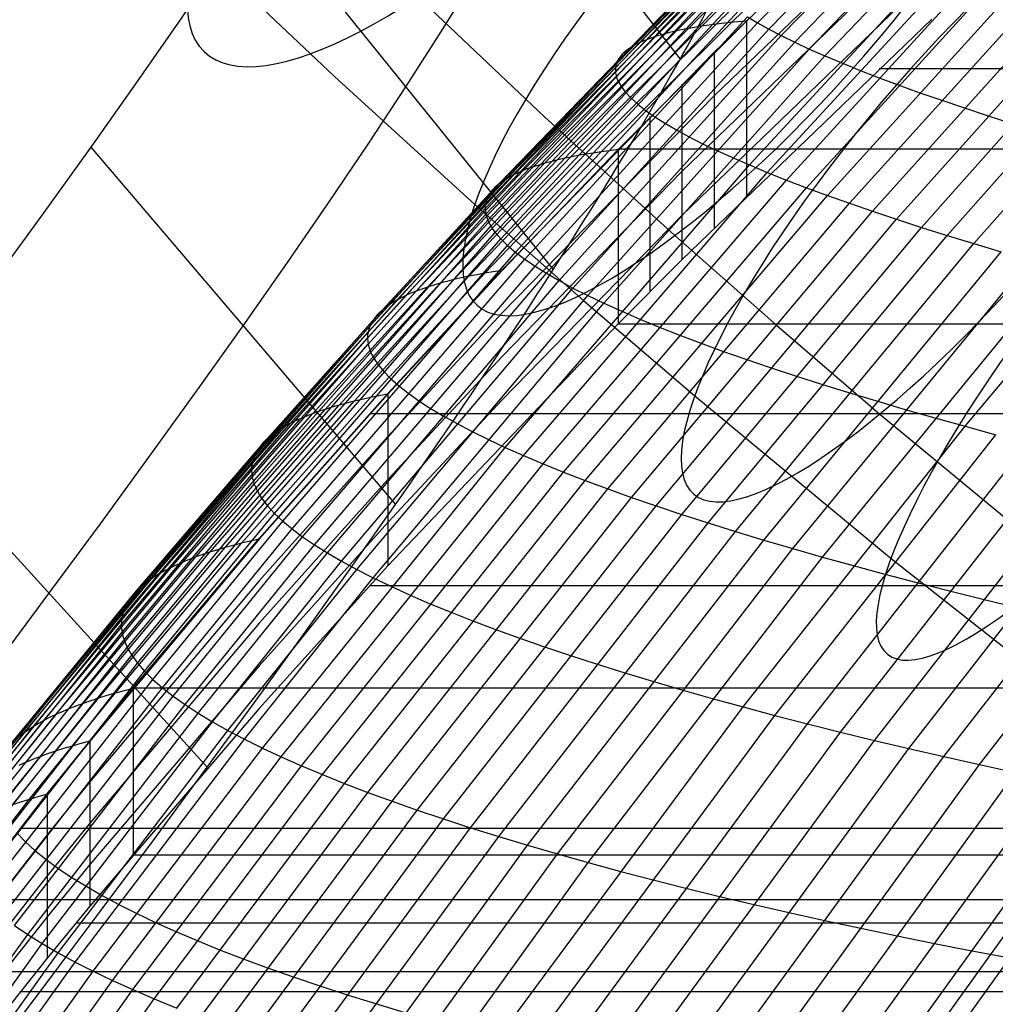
# Model space of a CAD drawing. Extents: x -260 to 296, y -277 to 294.
# Tile 85 of 241: x -170 to -152, y 123 to 142. Entities that reach past the tile are written whole.
import ezdxf

# ---------------------------------------------------------------- set-up
doc = ezdxf.new("R2010")
doc.units = 0
doc.layers.add('PREDEFINITO', color=7, linetype='CONTINUOUS')

msp = doc.modelspace()

# ---------------------------------------------------------------- linework, layer by layer
at = {"layer": 'PREDEFINITO'}
for p, q in [((-163.338, 148.316, 451.643), (-157.894, 141.279, 453.368)), ((-156.423, 141.968, 424.753), (-151.015, 147.505, 426.091)), ((-156.21, 141.848, 425.363), (-150.809, 147.407, 426.687)), ((-155.976, 141.726, 425.975), (-150.582, 147.306, 427.285)), ((-155.721, 141.6, 426.587), (-150.335, 147.201, 427.884)), ((-155.444, 141.472, 427.201), (-150.067, 147.092, 428.483)), ((-155.147, 141.341, 427.814), (-149.78, 146.98, 429.083)), ((-157.248, 141.412, 411.684), (-153.118, 145.38, 412.97)), ((-153.118, 145.365, 412.842), (-156.637, 142.002, 411.733)), ((-156.58, 139.274, 428.014), (-151.276, 145.003, 429.26)), ((-156.24, 139.133, 428.629), (-150.946, 144.879, 429.861)), ((-155.879, 138.989, 429.241), (-150.596, 144.751, 430.461)), ((-153.118, 144.555, 415.078), (-157.248, 140.587, 413.793)), ((-155.499, 138.844, 429.851), (-150.228, 144.622, 431.058)), ((-155.1, 138.697, 430.457), (-149.841, 144.489, 431.652)), ((-154.682, 138.548, 431.058), (-149.435, 144.354, 432.241)), ((-165.891, 144.218, 443.544), (-160.298, 137.294, 445.241)), ((-154.245, 138.398, 431.655), (-149.012, 144.216, 432.826)), ((-153.791, 138.246, 432.246), (-148.572, 144.076, 433.406)), ((-153.319, 138.092, 432.83), (-148.114, 143.934, 433.979)), ((-153.118, 143.723, 417.185), (-157.858, 139.151, 415.712)), ((-152.83, 137.938, 433.408), (-147.64, 143.789, 434.546)), ((-160.464, 139.306, 413.083), (-156.247, 143.544, 414.354)), ((-160.228, 139.367, 412.629), (-156.017, 143.584, 413.911)), ((-159.97, 139.424, 412.19), (-155.765, 143.62, 413.482)), ((-159.691, 139.476, 411.765), (-155.493, 143.651, 413.068)), ((-159.391, 139.523, 411.356), (-155.2, 143.676, 412.669)), ((-152.325, 137.783, 433.978), (-147.15, 143.643, 435.105)), ((-167.04, 143.408, 405.135), (-164.442, 140.95, 403.928)), ((-161.186, 139.014, 415.032), (-156.953, 143.336, 416.258)), ((-161.039, 139.093, 414.525), (-156.809, 143.395, 415.763)), ((-160.87, 139.169, 414.032), (-156.644, 143.449, 415.281)), ((-160.678, 139.24, 413.551), (-156.456, 143.499, 414.811)), ((-161.491, 138.749, 416.618), (-157.25, 143.133, 417.81)), ((-161.311, 138.93, 415.549), (-157.074, 143.273, 416.764)), ((-166.627, 143.116, 441.591), (-167.401, 141.981, 439.671)), ((-161.579, 138.552, 417.727), (-157.336, 142.977, 418.896)), ((-161.546, 138.652, 417.168), (-157.305, 143.057, 418.348)), ((-162.418, 141.81, 446.379), (-161.78, 142.835, 448.395)), ((-161.589, 138.447, 418.295), (-157.346, 142.892, 419.452)), ((-161.575, 138.339, 418.871), (-157.333, 142.804, 420.016)), ((-153.118, 142.885, 419.292), (-157.858, 138.317, 417.819)), ((-161.539, 138.228, 419.455), (-157.297, 142.712, 420.588)), ((-161.479, 138.113, 420.046), (-157.239, 142.616, 421.168)), ((-162.865, 142.461, 415.607), (-160.461, 140.187, 414.49)), ((-161.397, 137.995, 420.643), (-157.158, 142.517, 421.753)), ((-161.291, 137.873, 421.246), (-157.055, 142.414, 422.344)), ((-161.163, 137.748, 421.854), (-156.93, 142.307, 422.94)), ((-161.012, 137.621, 422.466), (-156.783, 142.197, 423.541)), ((-160.839, 137.49, 423.082), (-156.614, 142.084, 424.145)), ((-153.118, 142.04, 421.397), (-157.858, 137.478, 419.926)), ((-156.637, 142.016, 411.875), (-156.637, 138.683, 420.306)), ((-156.614, 142.084, 424.145), (-156.423, 141.968, 424.753)), ((-167.401, 141.981, 439.671), (-168.215, 140.813, 437.786)), ((-160.643, 137.357, 423.701), (-156.423, 141.968, 424.753)), ((-160.425, 137.221, 424.322), (-156.21, 141.848, 425.363)), ((-156.637, 142.002, 411.733), (-159.069, 139.565, 410.962)), ((-157.898, 141.829, 413.598), (-158.012, 141.804, 413.824)), ((-157.779, 141.853, 413.376), (-157.898, 141.829, 413.598)), ((-157.655, 141.876, 413.158), (-157.779, 141.853, 413.376)), ((-157.525, 141.898, 412.943), (-157.655, 141.876, 413.158)), ((-157.39, 141.918, 412.732), (-157.525, 141.898, 412.943)), ((-157.25, 141.937, 412.524), (-157.39, 141.918, 412.732)), ((-157.104, 141.955, 412.321), (-157.25, 141.937, 412.524)), ((-156.953, 141.972, 412.121), (-157.104, 141.955, 412.321)), ((-156.798, 141.987, 411.925), (-156.953, 141.972, 412.121)), ((-156.637, 142.002, 411.733), (-156.798, 141.987, 411.925)), ((-156.423, 141.968, 424.753), (-156.21, 141.848, 425.363)), ((-156.21, 141.848, 425.363), (-155.976, 141.726, 425.975)), ((-163.094, 140.756, 444.393), (-162.418, 141.81, 446.379)), ((-160.186, 137.083, 424.945), (-155.976, 141.726, 425.975)), ((-158.498, 141.661, 415.002), (-158.579, 141.629, 415.247)), ((-158.412, 141.692, 414.759), (-158.498, 141.661, 415.002)), ((-158.32, 141.722, 414.521), (-158.412, 141.692, 414.759)), ((-158.223, 141.75, 414.285), (-158.32, 141.722, 414.521)), ((-158.12, 141.778, 414.053), (-158.223, 141.75, 414.285)), ((-158.012, 141.804, 413.824), (-158.12, 141.778, 414.053)), ((-155.976, 141.726, 425.975), (-155.721, 141.6, 426.587)), ((-159.924, 136.942, 425.569), (-155.721, 141.6, 426.587)), ((-159.641, 136.799, 426.193), (-155.444, 141.472, 427.201)), ((-158.847, 141.489, 416.257), (-158.9, 141.451, 416.517)), ((-158.788, 141.526, 416), (-158.847, 141.489, 416.257)), ((-158.724, 141.561, 415.746), (-158.788, 141.526, 416)), ((-158.655, 141.595, 415.495), (-158.724, 141.561, 415.746)), ((-158.579, 141.629, 415.247), (-158.655, 141.595, 415.495)), ((-155.721, 141.6, 426.587), (-155.444, 141.472, 427.201)), ((-155.444, 141.472, 427.201), (-155.147, 141.341, 427.814)), ((-161.269, 137.288, 410.421), (-157.248, 141.412, 411.684)), ((-159.337, 136.654, 426.817), (-155.147, 141.341, 427.814)), ((-159.055, 141.29, 417.583), (-159.079, 141.248, 417.856)), ((-159.025, 141.332, 417.313), (-159.055, 141.29, 417.583)), ((-158.989, 141.373, 417.045), (-159.025, 141.332, 417.313)), ((-158.947, 141.413, 416.78), (-158.989, 141.373, 417.045)), ((-158.9, 141.451, 416.517), (-158.947, 141.413, 416.78)), ((-157.248, 141.412, 411.684), (-157.248, 138.082, 420.116)), ((-155.147, 141.341, 427.814), (-154.83, 141.208, 428.426)), ((-159.119, 141.113, 418.688), (-159.121, 141.066, 418.969)), ((-159.112, 141.159, 418.408), (-159.119, 141.113, 418.688)), ((-159.098, 141.204, 418.131), (-159.112, 141.159, 418.408)), ((-159.079, 141.248, 417.856), (-159.098, 141.204, 418.131)), ((-154.83, 141.208, 428.426), (-154.493, 141.072, 429.036)), ((-154.12, 141.1, 421.087), (190.019, 141.1, 421.087)), ((-164.442, 140.95, 403.928), (-161.785, 138.526, 402.799)), ((-159.121, 141.066, 418.969), (-159.117, 141.018, 419.253)), ((-159.117, 141.018, 419.253), (-159.108, 140.97, 419.539)), ((-159.108, 140.97, 419.539), (-159.093, 140.92, 419.826)), ((-159.093, 140.92, 419.826), (-159.072, 140.87, 420.116)), ((-154.493, 141.072, 429.036), (-154.136, 140.934, 429.645)), ((-154.136, 140.934, 429.645), (-153.76, 140.794, 430.25)), ((-168.215, 140.813, 437.786), (-169.066, 139.612, 435.94)), ((-163.808, 139.671, 442.436), (-163.094, 140.756, 444.393)), ((-159.072, 140.87, 420.116), (-159.045, 140.818, 420.407)), ((-159.045, 140.818, 420.407), (-159.013, 140.766, 420.7)), ((-159.013, 140.766, 420.7), (-158.975, 140.712, 420.994)), ((-158.975, 140.712, 420.994), (-158.932, 140.658, 421.29)), ((-157.858, 140.804, 411.494), (-157.858, 137.478, 419.926)), ((-153.76, 140.794, 430.25), (-153.365, 140.651, 430.852)), ((-157.248, 140.587, 413.793), (-161.269, 136.469, 412.531)), ((-158.932, 140.658, 421.29), (-158.828, 140.547, 421.886)), ((-158.828, 140.547, 421.886), (-158.701, 140.433, 422.487)), ((-153.365, 140.651, 430.852), (-152.951, 140.507, 431.449)), ((-158.701, 140.433, 422.487), (-158.553, 140.316, 423.092)), ((-152.951, 140.507, 431.449), (-152.519, 140.361, 432.042)), ((-152.519, 140.361, 432.042), (-152.069, 140.213, 432.629)), ((-160.461, 140.187, 414.49), (-157.994, 137.936, 413.443)), ((-158.553, 140.316, 423.092), (-158.382, 140.195, 423.702)), ((-158.465, 140.193, 411.304), (-158.465, 136.871, 419.737)), ((-158.382, 140.195, 423.702), (-158.189, 140.072, 424.314)), ((-152.069, 140.213, 432.629), (-151.602, 140.063, 433.21)), ((-158.189, 140.072, 424.314), (-157.974, 139.945, 424.928)), ((-157.974, 139.945, 424.928), (-157.737, 139.816, 425.545)), ((-157.737, 139.816, 425.545), (-157.479, 139.684, 426.162)), ((-169.066, 139.612, 435.94), (-169.956, 138.376, 434.135)), ((-169.066, 139.612, 435.94), (-163.287, 132.837, 437.601)), ((-164.561, 138.554, 440.511), (-163.808, 139.671, 442.436)), ((-157.479, 139.684, 426.162), (-157.2, 139.55, 426.78)), ((-162.18, 137.101, 411.504), (-159.97, 139.424, 412.19)), ((-161.898, 137.164, 411.074), (-159.691, 139.476, 411.765)), ((-161.594, 137.222, 410.659), (-159.391, 139.523, 411.356)), ((-159.069, 139.565, 410.962), (-161.269, 137.275, 410.26)), ((-159.97, 139.424, 412.19), (-160.102, 139.396, 412.408)), ((-159.833, 139.451, 411.975), (-159.97, 139.424, 412.19)), ((-159.691, 139.476, 411.765), (-159.833, 139.451, 411.975)), ((-159.543, 139.5, 411.558), (-159.691, 139.476, 411.765)), ((-159.391, 139.523, 411.356), (-159.543, 139.5, 411.558)), ((-159.233, 139.545, 411.157), (-159.391, 139.523, 411.356)), ((-159.069, 139.565, 410.962), (-159.233, 139.545, 411.157)), ((-159.069, 139.578, 411.114), (194.957, 139.578, 411.114)), ((-159.069, 139.578, 411.114), (-159.069, 136.261, 419.548)), ((-157.2, 139.55, 426.78), (-156.901, 139.413, 427.398)), ((-156.901, 139.413, 427.398), (-156.58, 139.274, 428.014)), ((-162.897, 136.883, 412.882), (-160.678, 139.24, 413.551)), ((-162.68, 136.96, 412.408), (-160.464, 139.306, 413.083)), ((-162.441, 137.033, 411.949), (-160.228, 139.367, 412.629)), ((-161.211, 133.922, 426.917), (-156.58, 139.274, 428.014)), ((-160.678, 139.24, 413.551), (-160.777, 139.205, 413.789)), ((-160.574, 139.273, 413.315), (-160.678, 139.24, 413.551)), ((-160.464, 139.306, 413.083), (-160.574, 139.273, 413.315)), ((-160.349, 139.337, 412.854), (-160.464, 139.306, 413.083)), ((-160.228, 139.367, 412.629), (-160.349, 139.337, 412.854)), ((-160.102, 139.396, 412.408), (-160.228, 139.367, 412.629)), ((-156.58, 139.274, 428.014), (-156.24, 139.133, 428.629)), ((-163.263, 136.714, 413.869), (-161.039, 139.093, 414.525)), ((-163.091, 136.801, 413.369), (-160.87, 139.169, 414.032)), ((-157.858, 139.151, 415.712), (-161.269, 135.647, 414.641)), ((-161.116, 139.054, 414.777), (-161.186, 139.014, 415.032)), ((-161.039, 139.093, 414.525), (-161.116, 139.054, 414.777)), ((-160.957, 139.132, 414.277), (-161.039, 139.093, 414.525)), ((-160.87, 139.169, 414.032), (-160.957, 139.132, 414.277)), ((-160.777, 139.205, 413.789), (-160.87, 139.169, 414.032)), ((-160.861, 133.767, 427.544), (-156.24, 139.133, 428.629)), ((-156.24, 139.133, 428.629), (-155.879, 138.989, 429.241)), ((-152.492, 134.321, 435.669), (-148.464, 139.137, 436.529)), ((-163.538, 136.528, 414.905), (-161.311, 138.93, 415.549)), ((-163.412, 136.624, 414.381), (-161.186, 139.014, 415.032)), ((-161.412, 138.841, 416.078), (-161.454, 138.795, 416.347)), ((-161.364, 138.886, 415.813), (-161.412, 138.841, 416.078)), ((-161.311, 138.93, 415.549), (-161.364, 138.886, 415.813)), ((-161.251, 138.972, 415.289), (-161.311, 138.93, 415.549)), ((-161.186, 139.014, 415.032), (-161.251, 138.972, 415.289)), ((-160.491, 133.61, 428.168), (-155.879, 138.989, 429.241)), ((-160.101, 133.453, 428.789), (-155.499, 138.844, 429.851)), ((-155.879, 138.989, 429.241), (-155.499, 138.844, 429.851)), ((-155.499, 138.844, 429.851), (-155.1, 138.697, 430.457)), ((-163.72, 136.326, 415.986), (-161.491, 138.749, 416.618)), ((-161.521, 138.701, 416.892), (-161.546, 138.652, 417.168)), ((-161.491, 138.749, 416.618), (-161.521, 138.701, 416.892)), ((-161.454, 138.795, 416.347), (-161.491, 138.749, 416.618)), ((-159.691, 133.294, 429.406), (-155.1, 138.697, 430.457)), ((-155.1, 138.697, 430.457), (-154.682, 138.548, 431.058)), ((-165.35, 137.405, 438.621), (-164.561, 138.554, 440.511)), ((-163.809, 136.108, 417.107), (-161.579, 138.552, 417.727)), ((-163.776, 136.219, 416.542), (-161.546, 138.652, 417.168)), ((-161.785, 138.526, 402.799), (-159.717, 136.7, 401.989)), ((-161.587, 138.5, 418.01), (-161.589, 138.447, 418.295)), ((-161.579, 138.552, 417.727), (-161.587, 138.5, 418.01)), ((-161.566, 138.602, 417.446), (-161.579, 138.552, 417.727)), ((-161.546, 138.652, 417.168), (-161.566, 138.602, 417.446)), ((-159.262, 133.134, 430.018), (-154.682, 138.548, 431.058)), ((-154.682, 138.548, 431.058), (-154.245, 138.398, 431.655)), ((-169.956, 138.376, 434.135), (-170.885, 137.104, 432.374)), ((-163.819, 135.993, 417.682), (-161.589, 138.447, 418.295)), ((-163.805, 135.875, 418.264), (-161.575, 138.339, 418.871)), ((-161.589, 138.447, 418.295), (-161.585, 138.394, 418.582)), ((-161.585, 138.394, 418.582), (-161.575, 138.339, 418.871)), ((-161.575, 138.339, 418.871), (-161.56, 138.284, 419.162)), ((-161.56, 138.284, 419.162), (-161.539, 138.228, 419.455)), ((-157.858, 138.317, 417.819), (-161.269, 134.822, 416.75)), ((-158.814, 132.974, 430.626), (-154.245, 138.398, 431.655)), ((-154.245, 138.398, 431.655), (-153.791, 138.246, 432.246)), ((-165.966, 133.226, 418.256), (-161.539, 138.228, 419.455)), ((-165.905, 133.092, 418.86), (-161.479, 138.113, 420.046)), ((-161.539, 138.228, 419.455), (-161.512, 138.171, 419.75)), ((-161.512, 138.171, 419.75), (-161.479, 138.113, 420.046)), ((-161.479, 138.113, 420.046), (-161.441, 138.054, 420.344)), ((-158.347, 132.813, 431.227), (-153.791, 138.246, 432.246)), ((-153.791, 138.246, 432.246), (-153.319, 138.092, 432.83)), ((-165.821, 132.954, 419.469), (-161.397, 137.995, 420.643)), ((-161.441, 138.054, 420.344), (-161.397, 137.995, 420.643)), ((-161.397, 137.995, 420.643), (-161.291, 137.873, 421.246)), ((-157.994, 137.936, 413.443), (-156.068, 136.236, 412.688)), ((-157.863, 132.651, 431.822), (-153.319, 138.092, 432.83)), ((-157.361, 132.49, 432.409), (-152.83, 137.938, 433.408)), ((-153.319, 138.092, 432.83), (-152.83, 137.938, 433.408)), ((-152.83, 137.938, 433.408), (-152.325, 137.783, 433.978)), ((-165.713, 132.814, 420.085), (-161.291, 137.873, 421.246)), ((-165.581, 132.671, 420.705), (-161.163, 137.748, 421.854)), ((-161.291, 137.873, 421.246), (-161.163, 137.748, 421.854)), ((-161.163, 137.748, 421.854), (-161.012, 137.621, 422.466)), ((-156.843, 132.328, 432.989), (-152.325, 137.783, 433.978)), ((-152.325, 137.783, 433.978), (-151.804, 137.626, 434.54)), ((-165.427, 132.525, 421.33), (-161.012, 137.621, 422.466)), ((-161.012, 137.621, 422.466), (-160.839, 137.49, 423.082)), ((-156.308, 132.166, 433.56), (-151.804, 137.626, 434.54)), ((-166.177, 136.224, 436.771), (-165.35, 137.405, 438.621)), ((-165.249, 132.377, 421.958), (-160.839, 137.49, 423.082)), ((-165.049, 132.227, 422.589), (-160.643, 137.357, 423.701)), ((-160.839, 137.49, 423.082), (-160.643, 137.357, 423.701)), ((-160.643, 137.357, 423.701), (-160.425, 137.221, 424.322)), ((-157.858, 137.478, 419.926), (-159.069, 136.261, 419.548)), ((-155.757, 132.004, 434.122), (-151.267, 137.469, 435.093)), ((-164.826, 132.075, 423.223), (-160.425, 137.221, 424.322)), ((-164.073, 134.797, 410.386), (-161.898, 137.164, 411.074)), ((-163.765, 134.866, 409.965), (-161.594, 137.222, 410.659)), ((-163.436, 134.942, 409.731), (-161.269, 137.288, 410.421)), ((-161.269, 137.275, 410.26), (-163.436, 134.931, 409.561)), ((-161.898, 137.164, 411.074), (-162.042, 137.133, 411.287)), ((-161.748, 137.194, 410.864), (-161.898, 137.164, 411.074)), ((-161.594, 137.222, 410.659), (-161.748, 137.194, 410.864)), ((-161.434, 137.25, 410.457), (-161.594, 137.222, 410.659)), ((-161.269, 137.275, 410.26), (-161.434, 137.25, 410.457)), ((-160.425, 137.221, 424.322), (-160.186, 137.083, 424.945)), ((-155.191, 131.843, 434.674), (-150.716, 137.311, 435.636)), ((-164.623, 134.643, 411.272), (-162.441, 137.033, 411.949)), ((-164.58, 131.921, 423.857), (-160.186, 137.083, 424.945)), ((-164.359, 134.723, 410.821), (-162.18, 137.101, 411.504)), ((-162.564, 136.997, 412.177), (-162.68, 136.96, 412.408)), ((-162.441, 137.033, 411.949), (-162.564, 136.997, 412.177)), ((-162.314, 137.068, 411.724), (-162.441, 137.033, 411.949)), ((-162.18, 137.101, 411.504), (-162.314, 137.068, 411.724)), ((-162.042, 137.133, 411.287), (-162.18, 137.101, 411.504)), ((-160.186, 137.083, 424.945), (-159.924, 136.942, 425.569)), ((-165.281, 134.378, 412.709), (-163.091, 136.801, 413.369)), ((-165.084, 134.471, 412.217), (-162.897, 136.883, 412.882)), ((-164.865, 134.56, 411.737), (-162.68, 136.96, 412.408)), ((-164.312, 131.766, 424.493), (-159.924, 136.942, 425.569)), ((-164.022, 131.608, 425.129), (-159.641, 136.799, 426.193)), ((-163.091, 136.801, 413.369), (-163.18, 136.758, 413.617)), ((-162.997, 136.842, 413.124), (-163.091, 136.801, 413.369)), ((-162.897, 136.883, 412.882), (-162.997, 136.842, 413.124)), ((-162.791, 136.922, 412.643), (-162.897, 136.883, 412.882)), ((-162.68, 136.96, 412.408), (-162.791, 136.922, 412.643)), ((-159.924, 136.942, 425.569), (-159.641, 136.799, 426.193)), ((-159.641, 136.799, 426.193), (-159.337, 136.654, 426.817)), ((-165.605, 134.179, 413.733), (-163.412, 136.624, 414.381)), ((-165.455, 134.281, 413.215), (-163.263, 136.714, 413.869)), ((-163.711, 131.449, 425.765), (-159.337, 136.654, 426.817)), ((-163.412, 136.624, 414.381), (-163.477, 136.577, 414.641)), ((-163.34, 136.669, 414.123), (-163.412, 136.624, 414.381)), ((-163.263, 136.714, 413.869), (-163.34, 136.669, 414.123)), ((-163.18, 136.758, 413.617), (-163.263, 136.714, 413.869)), ((-159.717, 136.7, 401.989), (-157.617, 134.896, 401.22)), ((-159.337, 136.654, 426.817), (-159.012, 136.507, 427.44)), ((-165.733, 134.073, 414.263), (-163.538, 136.528, 414.905)), ((-163.64, 136.429, 415.44), (-163.683, 136.378, 415.712)), ((-163.592, 136.479, 415.171), (-163.64, 136.429, 415.44)), ((-163.538, 136.528, 414.905), (-163.592, 136.479, 415.171)), ((-163.477, 136.577, 414.641), (-163.538, 136.528, 414.905)), ((-161.269, 136.469, 412.531), (-163.436, 134.13, 411.843)), ((-159.012, 136.507, 427.44), (-158.667, 136.358, 428.061)), ((-165.917, 133.849, 415.357), (-163.72, 136.326, 415.986)), ((-163.751, 136.273, 416.263), (-163.776, 136.219, 416.542)), ((-163.72, 136.326, 415.986), (-163.751, 136.273, 416.263)), ((-163.683, 136.378, 415.712), (-163.72, 136.326, 415.986)), ((-159.069, 136.261, 419.548), (-163.436, 131.677, 418.176)), ((-159.069, 136.261, 419.548), (194.957, 136.261, 419.548)), ((-158.667, 136.358, 428.061), (-158.301, 136.208, 428.679)), ((-156.068, 136.236, 412.688), (-154.108, 134.553, 411.971)), ((-167.041, 135.01, 434.961), (-166.177, 136.224, 436.771)), ((-166.008, 133.61, 416.491), (-163.809, 136.108, 417.107)), ((-165.974, 133.732, 415.919), (-163.776, 136.219, 416.542)), ((-163.817, 136.051, 417.393), (-163.819, 135.993, 417.682)), ((-163.809, 136.108, 417.107), (-163.817, 136.051, 417.393)), ((-163.796, 136.164, 416.823), (-163.809, 136.108, 417.107)), ((-163.776, 136.219, 416.542), (-163.796, 136.164, 416.823)), ((-158.301, 136.208, 428.679), (-157.916, 136.056, 429.295)), ((-157.916, 136.056, 429.295), (-157.511, 135.903, 429.906)), ((-166.018, 133.486, 417.071), (-163.819, 135.993, 417.682)), ((-166.004, 133.357, 417.66), (-163.805, 135.875, 418.264)), ((-163.819, 135.993, 417.682), (-163.815, 135.934, 417.972)), ((-163.815, 135.934, 417.972), (-163.805, 135.875, 418.264)), ((-163.805, 135.875, 418.264), (-163.79, 135.814, 418.558)), ((-157.511, 135.903, 429.906), (-157.087, 135.748, 430.513)), ((-163.79, 135.814, 418.558), (-163.768, 135.753, 418.854)), ((-163.768, 135.753, 418.854), (-163.741, 135.691, 419.152)), ((-163.741, 135.691, 419.152), (-163.708, 135.628, 419.451)), ((-157.087, 135.748, 430.513), (-156.645, 135.592, 431.115)), ((-163.708, 135.628, 419.451), (-163.669, 135.565, 419.752)), ((-163.669, 135.565, 419.752), (-163.625, 135.5, 420.055)), ((-163.625, 135.5, 420.055), (-163.518, 135.369, 420.664)), ((-161.269, 135.647, 414.641), (-163.436, 133.315, 413.954)), ((-156.645, 135.592, 431.115), (-156.184, 135.435, 431.712)), ((-163.518, 135.369, 420.664), (-163.388, 135.235, 421.278)), ((-156.184, 135.435, 431.712), (-155.706, 135.278, 432.301)), ((-163.388, 135.235, 421.278), (-163.235, 135.098, 421.896)), ((-155.706, 135.278, 432.301), (-155.21, 135.119, 432.884)), ((-155.21, 135.119, 432.884), (-154.698, 134.96, 433.459)), ((-167.943, 133.76, 433.193), (-167.041, 135.01, 434.961)), ((-165.871, 132.193, 408.946), (-163.436, 134.942, 409.731)), ((-163.436, 134.931, 409.561), (-165.871, 132.183, 408.767)), ((-163.436, 134.931, 409.561), (-163.603, 134.899, 409.761)), ((-163.436, 134.942, 409.731), (-163.436, 131.677, 418.176)), ((-163.235, 135.098, 421.896), (-163.06, 134.959, 422.518)), ((-163.06, 134.959, 422.518), (-162.862, 134.817, 423.143)), ((-154.698, 134.96, 433.459), (-154.17, 134.801, 434.026)), ((-166.516, 132.024, 409.603), (-164.073, 134.797, 410.386)), ((-166.205, 132.106, 409.177), (-163.765, 134.866, 409.965)), ((-164.219, 134.76, 410.602), (-164.359, 134.723, 410.821)), ((-164.073, 134.797, 410.386), (-164.219, 134.76, 410.602)), ((-163.922, 134.832, 410.174), (-164.073, 134.797, 410.386)), ((-163.765, 134.866, 409.965), (-163.922, 134.832, 410.174)), ((-163.603, 134.899, 409.761), (-163.765, 134.866, 409.965)), ((-161.269, 134.822, 416.75), (-163.436, 132.497, 416.065)), ((-162.862, 134.817, 423.143), (-162.641, 134.673, 423.771)), ((-157.617, 134.896, 401.22), (-153.895, 131.818, 399.982)), ((-154.17, 134.801, 434.026), (-153.625, 134.641, 434.583)), ((-167.319, 131.749, 410.974), (-164.865, 134.56, 411.737)), ((-167.074, 131.845, 410.502), (-164.623, 134.643, 411.272)), ((-166.806, 131.937, 410.045), (-164.359, 134.723, 410.821)), ((-164.865, 134.56, 411.737), (-164.977, 134.516, 411.975)), ((-164.747, 134.602, 411.503), (-164.865, 134.56, 411.737)), ((-164.623, 134.643, 411.272), (-164.747, 134.602, 411.503)), ((-164.494, 134.684, 411.045), (-164.623, 134.643, 411.272)), ((-164.359, 134.723, 410.821), (-164.494, 134.684, 411.045)), ((-163.775, 134.567, 409.622), (199.65, 134.567, 409.622)), ((-162.641, 134.673, 423.771), (-162.399, 134.527, 424.399)), ((-154.108, 134.553, 411.971), (-150.623, 131.671, 410.811)), ((-153.625, 134.641, 434.583), (-153.066, 134.481, 435.131)), ((-172.858, 134.449, 428.998), (-166.858, 127.861, 430.613)), ((-167.74, 131.542, 411.959), (-165.281, 134.378, 412.709)), ((-167.541, 131.648, 411.46), (-165.084, 134.471, 412.217)), ((-165.281, 134.378, 412.709), (-165.371, 134.33, 412.961)), ((-165.185, 134.425, 412.461), (-165.281, 134.378, 412.709)), ((-165.084, 134.471, 412.217), (-165.185, 134.425, 412.461)), ((-164.977, 134.516, 411.975), (-165.084, 134.471, 412.217)), ((-162.399, 134.527, 424.399), (-162.134, 134.378, 425.029)), ((-162.134, 134.378, 425.029), (-161.847, 134.228, 425.659)), ((-153.066, 134.481, 435.131), (-152.492, 134.321, 435.669)), ((-168.069, 131.319, 412.997), (-165.605, 134.179, 413.733)), ((-167.917, 131.433, 412.472), (-165.455, 134.281, 413.215)), ((-165.605, 134.179, 413.733), (-165.672, 134.127, 413.997)), ((-165.533, 134.23, 413.473), (-165.605, 134.179, 413.733)), ((-165.455, 134.281, 413.215), (-165.533, 134.23, 413.473)), ((-165.371, 134.33, 412.961), (-165.455, 134.281, 413.215)), ((-161.847, 134.228, 425.659), (-161.54, 134.076, 426.289)), ((-156.697, 129.002, 434.767), (-152.492, 134.321, 435.669)), ((-152.492, 134.321, 435.669), (-151.905, 134.162, 436.196)), ((-168.198, 131.201, 413.534), (-165.733, 134.073, 414.263)), ((-163.436, 134.13, 411.843), (-165.871, 131.391, 411.06)), ((-165.788, 134.019, 414.533), (-165.837, 133.963, 414.805)), ((-165.733, 134.073, 414.263), (-165.788, 134.019, 414.533)), ((-165.672, 134.127, 413.997), (-165.733, 134.073, 414.263)), ((-161.54, 134.076, 426.289), (-161.211, 133.922, 426.917)), ((-156.095, 128.841, 435.302), (-151.905, 134.162, 436.196)), ((-155.479, 128.682, 435.826), (-151.303, 134.002, 436.712)), ((-168.385, 130.954, 414.641), (-165.917, 133.849, 415.357)), ((-165.917, 133.849, 415.357), (-165.949, 133.791, 415.637)), ((-165.88, 133.907, 415.079), (-165.917, 133.849, 415.357)), ((-165.837, 133.963, 414.805), (-165.88, 133.907, 415.079)), ((-165.812, 128.224, 425.811), (-161.211, 133.922, 426.917)), ((-161.211, 133.922, 426.917), (-160.861, 133.767, 427.544)), ((-154.85, 128.524, 436.337), (-150.69, 133.843, 437.215)), ((-168.882, 132.476, 431.474), (-167.943, 133.76, 433.193)), ((-168.443, 130.824, 415.21), (-165.974, 133.732, 415.919)), ((-165.994, 133.672, 416.204), (-166.008, 133.61, 416.491)), ((-165.974, 133.732, 415.919), (-165.994, 133.672, 416.204)), ((-165.949, 133.791, 415.637), (-165.974, 133.732, 415.919)), ((-165.453, 128.057, 426.45), (-160.861, 133.767, 427.544)), ((-160.861, 133.767, 427.544), (-160.491, 133.61, 428.168)), ((-154.208, 128.368, 436.835), (-150.064, 133.685, 437.707)), ((-168.487, 130.556, 416.377), (-166.018, 133.486, 417.071)), ((-168.477, 130.692, 415.789), (-166.008, 133.61, 416.491)), ((-166.016, 133.549, 416.78), (-166.018, 133.486, 417.071)), ((-166.018, 133.486, 417.071), (-166.014, 133.422, 417.365)), ((-166.008, 133.61, 416.491), (-166.016, 133.549, 416.78)), ((-165.073, 127.889, 427.086), (-160.491, 133.61, 428.168)), ((-164.673, 127.72, 427.719), (-160.101, 133.453, 428.789)), ((-160.491, 133.61, 428.168), (-160.101, 133.453, 428.789)), ((-160.101, 133.453, 428.789), (-159.691, 133.294, 429.406)), ((-153.555, 128.213, 437.32), (-149.426, 133.527, 438.185)), ((-168.473, 130.417, 416.973), (-166.004, 133.357, 417.66)), ((-166.014, 133.422, 417.365), (-166.004, 133.357, 417.66)), ((-166.004, 133.357, 417.66), (-165.988, 133.292, 417.957)), ((-165.988, 133.292, 417.957), (-165.966, 133.226, 418.256)), ((-163.436, 133.315, 413.954), (-165.871, 130.588, 413.174)), ((-164.253, 127.552, 428.347), (-159.691, 133.294, 429.406)), ((-159.691, 133.294, 429.406), (-159.262, 133.134, 430.018)), ((-152.891, 128.061, 437.792), (-148.778, 133.37, 438.65)), ((-168.435, 130.274, 417.577), (-165.966, 133.226, 418.256)), ((-168.373, 130.129, 418.187), (-165.905, 133.092, 418.86)), ((-165.966, 133.226, 418.256), (-165.939, 133.159, 418.557)), ((-165.939, 133.159, 418.557), (-165.905, 133.092, 418.86)), ((-165.905, 133.092, 418.86), (-165.866, 133.023, 419.164)), ((-163.813, 127.383, 428.971), (-159.262, 133.134, 430.018)), ((-163.287, 132.837, 437.601), (-163.018, 133.224, 438.211)), ((-163.018, 133.224, 438.211), (-163.018, 133.225, 438.212)), ((-159.262, 133.134, 430.018), (-158.814, 132.974, 430.626)), ((-152.216, 127.91, 438.248), (-148.12, 133.214, 439.1)), ((-168.288, 129.982, 418.804), (-165.821, 132.954, 419.469)), ((-165.866, 133.023, 419.164), (-165.821, 132.954, 419.469)), ((-165.821, 132.954, 419.469), (-165.713, 132.814, 420.085)), ((-163.353, 127.215, 429.59), (-158.814, 132.974, 430.626)), ((-158.814, 132.974, 430.626), (-158.347, 132.813, 431.227)), ((-168.178, 129.831, 419.427), (-165.713, 132.814, 420.085)), ((-165.713, 132.814, 420.085), (-165.581, 132.671, 420.705)), ((-164.126, 131.644, 435.786), (-163.287, 132.837, 437.601)), ((-162.875, 127.047, 430.202), (-158.347, 132.813, 431.227)), ((-158.347, 132.813, 431.227), (-157.863, 132.651, 431.822)), ((-168.045, 129.679, 420.054), (-165.581, 132.671, 420.705)), ((-167.888, 129.524, 420.686), (-165.427, 132.525, 421.33)), ((-163.436, 132.497, 416.065), (-165.871, 129.781, 415.287)), ((-165.581, 132.671, 420.705), (-165.427, 132.525, 421.33)), ((-165.427, 132.525, 421.33), (-165.249, 132.377, 421.958)), ((-162.378, 126.879, 430.808), (-157.863, 132.651, 431.822)), ((-157.863, 132.651, 431.822), (-157.361, 132.49, 432.409)), ((-169.858, 131.155, 429.805), (-168.882, 132.476, 431.474)), ((-167.708, 129.367, 421.321), (-165.249, 132.377, 421.958)), ((-165.249, 132.377, 421.958), (-165.049, 132.227, 422.589)), ((-161.864, 126.712, 431.406), (-157.361, 132.49, 432.409)), ((-161.332, 126.545, 431.996), (-156.843, 132.328, 432.989)), ((-157.361, 132.49, 432.409), (-156.843, 132.328, 432.989)), ((-156.843, 132.328, 432.989), (-156.308, 132.166, 433.56)), ((-165.871, 132.183, 408.767), (-169.081, 128.356, 407.698)), ((-168.263, 129.363, 408.162), (-165.871, 132.193, 408.946)), ((-167.505, 129.208, 421.96), (-165.049, 132.227, 422.589)), ((-166.041, 132.145, 408.97), (-166.205, 132.106, 409.177)), ((-165.871, 132.183, 408.767), (-166.041, 132.145, 408.97)), ((-165.049, 132.227, 422.589), (-164.826, 132.075, 423.223)), ((-160.783, 126.38, 432.577), (-156.308, 132.166, 433.56)), ((-156.308, 132.166, 433.56), (-155.757, 132.004, 434.122)), ((-169.211, 129.07, 409.269), (-166.806, 131.937, 410.045)), ((-168.917, 129.17, 408.821), (-166.516, 132.024, 409.603)), ((-168.601, 129.264, 408.389), (-166.205, 132.106, 409.177)), ((-167.279, 129.047, 422.6), (-164.826, 132.075, 423.223)), ((-166.806, 131.937, 410.045), (-166.943, 131.891, 410.272)), ((-166.664, 131.981, 409.822), (-166.806, 131.937, 410.045)), ((-166.516, 132.024, 409.603), (-166.664, 131.981, 409.822)), ((-166.363, 132.065, 409.388), (-166.516, 132.024, 409.603)), ((-166.205, 132.106, 409.177), (-166.363, 132.065, 409.388)), ((-164.826, 132.075, 423.223), (-164.58, 131.921, 423.857)), ((-160.218, 126.216, 433.149), (-155.757, 132.004, 434.122)), ((-155.757, 132.004, 434.122), (-155.191, 131.843, 434.674)), ((-169.73, 128.857, 410.211), (-167.319, 131.749, 410.974)), ((-169.482, 128.966, 409.733), (-167.074, 131.845, 410.502)), ((-167.319, 131.749, 410.974), (-167.433, 131.699, 411.215)), ((-167.199, 131.797, 410.736), (-167.319, 131.749, 410.974)), ((-167.074, 131.845, 410.502), (-167.199, 131.797, 410.736)), ((-166.943, 131.891, 410.272), (-167.074, 131.845, 410.502)), ((-167.03, 128.885, 423.242), (-164.58, 131.921, 423.857)), ((-166.759, 128.722, 423.885), (-164.312, 131.766, 424.493)), ((-164.58, 131.921, 423.857), (-164.312, 131.766, 424.493)), ((-164.312, 131.766, 424.493), (-164.022, 131.608, 425.129)), ((-159.637, 126.053, 433.71), (-155.191, 131.843, 434.674)), ((-155.191, 131.843, 434.674), (-154.61, 131.682, 435.216)), ((-153.895, 131.818, 399.982), (-149.874, 128.653, 398.8)), ((-169.955, 128.744, 410.703), (-167.541, 131.648, 411.46)), ((-167.644, 131.596, 411.708), (-167.74, 131.542, 411.959)), ((-167.541, 131.648, 411.46), (-167.644, 131.596, 411.708)), ((-167.433, 131.699, 411.215), (-167.541, 131.648, 411.46)), ((-166.465, 128.557, 424.528), (-164.022, 131.608, 425.129)), ((-163.436, 131.677, 418.176), (-165.871, 128.973, 417.4)), ((-165, 130.417, 434.013), (-164.126, 131.644, 435.786)), ((-164.022, 131.608, 425.129), (-163.711, 131.449, 425.765)), ((-154.61, 131.682, 435.216), (-154.015, 131.522, 435.747)), ((-170.335, 128.505, 411.729), (-167.917, 131.433, 412.472)), ((-170.157, 128.627, 411.209), (-167.74, 131.542, 411.959)), ((-165.871, 131.391, 411.06), (-169.081, 127.583, 410.009)), ((-167.996, 131.376, 412.733), (-168.069, 131.319, 412.997)), ((-167.917, 131.433, 412.472), (-167.996, 131.376, 412.733)), ((-167.831, 131.488, 412.214), (-167.917, 131.433, 412.472)), ((-167.74, 131.542, 411.959), (-167.831, 131.488, 412.214)), ((-166.149, 128.391, 425.17), (-163.711, 131.449, 425.765)), ((-163.711, 131.449, 425.765), (-163.378, 131.289, 426.399)), ((-154.015, 131.522, 435.747), (-153.406, 131.362, 436.266)), ((-170.621, 128.25, 412.805), (-168.198, 131.201, 413.534)), ((-170.49, 128.38, 412.261), (-168.069, 131.319, 412.997)), ((-168.198, 131.201, 413.534), (-168.254, 131.141, 413.806)), ((-168.137, 131.26, 413.264), (-168.198, 131.201, 413.534)), ((-168.069, 131.319, 412.997), (-168.137, 131.26, 413.264)), ((-163.775, 131.307, 418.068), (199.65, 131.307, 418.068)), ((-163.378, 131.289, 426.399), (-163.024, 131.128, 427.031)), ((-153.406, 131.362, 436.266), (-152.785, 131.204, 436.774)), ((-152.785, 131.204, 436.774), (-152.151, 131.046, 437.268)), ((-170.885, 129.778, 428.169), (-169.858, 131.155, 429.805)), ((-168.348, 131.017, 414.36), (-168.385, 130.954, 414.641)), ((-168.304, 131.079, 414.082), (-168.348, 131.017, 414.36)), ((-168.254, 131.141, 413.806), (-168.304, 131.079, 414.082)), ((-163.024, 131.128, 427.031), (-162.649, 130.966, 427.661)), ((-152.151, 131.046, 437.268), (-151.506, 130.89, 437.75)), ((-170.869, 127.84, 414.503), (-168.443, 130.824, 415.21)), ((-170.81, 127.98, 413.926), (-168.385, 130.954, 414.641)), ((-168.443, 130.824, 415.21), (-168.463, 130.758, 415.499)), ((-168.417, 130.889, 414.925), (-168.443, 130.824, 415.21)), ((-168.385, 130.954, 414.641), (-168.417, 130.889, 414.925)), ((-162.649, 130.966, 427.661), (-162.254, 130.803, 428.287)), ((-170.903, 127.696, 415.089), (-168.477, 130.692, 415.789)), ((-168.477, 130.692, 415.789), (-168.485, 130.624, 416.082)), ((-168.463, 130.758, 415.499), (-168.477, 130.692, 415.789)), ((-162.254, 130.803, 428.287), (-161.839, 130.639, 428.91)), ((-161.839, 130.639, 428.91), (-161.405, 130.475, 429.527)), ((-170.913, 127.55, 415.684), (-168.487, 130.556, 416.377)), ((-165.871, 130.588, 413.174), (-169.081, 126.799, 412.128)), ((-168.485, 130.624, 416.082), (-168.487, 130.556, 416.377)), ((-168.487, 130.556, 416.377), (-168.483, 130.487, 416.674)), ((-168.483, 130.487, 416.674), (-168.473, 130.417, 416.973)), ((-161.405, 130.475, 429.527), (-160.952, 130.311, 430.14)), ((-170.899, 127.4, 416.287), (-168.473, 130.417, 416.973)), ((-170.861, 127.248, 416.898), (-168.435, 130.274, 417.577)), ((-168.473, 130.417, 416.973), (-168.457, 130.346, 417.274)), ((-168.457, 130.346, 417.274), (-168.435, 130.274, 417.577)), ((-168.435, 130.274, 417.577), (-168.407, 130.202, 417.881)), ((-165.911, 129.156, 432.287), (-165, 130.417, 434.013)), ((-160.952, 130.311, 430.14), (-160.48, 130.146, 430.746)), ((-170.798, 127.093, 417.516), (-168.373, 130.129, 418.187)), ((-168.407, 130.202, 417.881), (-168.373, 130.129, 418.187)), ((-168.373, 130.129, 418.187), (-168.333, 130.056, 418.495)), ((-160.48, 130.146, 430.746), (-159.99, 129.981, 431.346)), ((-170.711, 126.935, 418.14), (-168.288, 129.982, 418.804)), ((-168.333, 130.056, 418.495), (-168.288, 129.982, 418.804)), ((-168.288, 129.982, 418.804), (-168.178, 129.831, 419.427)), ((-159.99, 129.981, 431.346), (-159.482, 129.817, 431.938)), ((-172.25, 124.618, 418.315), (-168.178, 129.831, 419.427)), ((-165.871, 129.781, 415.287), (-169.081, 126.014, 414.246)), ((-168.178, 129.831, 419.427), (-168.045, 129.679, 420.054)), ((-159.482, 129.817, 431.938), (-158.957, 129.653, 432.523)), ((-171.293, 125.536, 419.18), (-168.045, 129.679, 420.054)), ((-171.133, 125.37, 419.821), (-167.888, 129.524, 420.686)), ((-168.045, 129.679, 420.054), (-167.888, 129.524, 420.686)), ((-167.888, 129.524, 420.686), (-167.708, 129.367, 421.321)), ((-158.957, 129.653, 432.523), (-158.415, 129.489, 433.098)), ((-170.95, 125.202, 420.467), (-167.708, 129.367, 421.321)), ((-169.892, 127.356, 407.619), (-168.263, 129.363, 408.162)), ((-168.263, 129.354, 407.973), (-168.435, 129.31, 408.179)), ((-168.263, 129.363, 408.162), (204.125, 129.363, 408.162)), ((-168.263, 129.363, 408.162), (-168.263, 126.202, 416.63)), ((-167.708, 129.367, 421.321), (-167.505, 129.208, 421.96)), ((-158.415, 129.489, 433.098), (-157.858, 129.326, 433.665)), ((-157.858, 129.326, 433.665), (-157.285, 129.163, 434.221)), ((-170.743, 125.032, 421.115), (-167.505, 129.208, 421.96)), ((-170.552, 127.146, 408.279), (-168.917, 129.17, 408.821)), ((-170.233, 127.249, 407.843), (-168.601, 129.264, 408.389)), ((-168.917, 129.17, 408.821), (-169.067, 129.12, 409.043)), ((-168.762, 129.217, 408.603), (-168.917, 129.17, 408.821)), ((-168.601, 129.264, 408.389), (-168.762, 129.217, 408.603)), ((-168.435, 129.31, 408.179), (-168.601, 129.264, 408.389)), ((-167.505, 129.208, 421.96), (-167.279, 129.047, 422.6)), ((-166.858, 127.861, 430.613), (-165.911, 129.156, 432.287)), ((-157.285, 129.163, 434.221), (-156.697, 129.002, 434.767)), ((-171.122, 126.926, 409.2), (-169.482, 128.966, 409.733)), ((-170.848, 127.038, 408.732), (-169.211, 129.07, 409.269)), ((-170.513, 124.861, 421.765), (-167.279, 129.047, 422.6)), ((-169.482, 128.966, 409.733), (-169.609, 128.912, 409.97)), ((-169.349, 129.019, 409.499), (-169.482, 128.966, 409.733)), ((-169.211, 129.07, 409.269), (-169.349, 129.019, 409.499)), ((-169.067, 129.12, 409.043), (-169.211, 129.07, 409.269)), ((-165.871, 128.973, 417.4), (-169.081, 125.227, 416.364)), ((-167.279, 129.047, 422.6), (-167.03, 128.885, 423.242)), ((-161.345, 122.725, 433.761), (-156.697, 129.002, 434.767)), ((-156.697, 129.002, 434.767), (-156.095, 128.841, 435.302)), ((-171.372, 126.809, 409.682), (-169.73, 128.857, 410.211)), ((-170.26, 124.689, 422.416), (-167.03, 128.885, 423.242)), ((-169.846, 128.801, 410.455), (-169.955, 128.744, 410.703)), ((-169.73, 128.857, 410.211), (-169.846, 128.801, 410.455)), ((-169.609, 128.912, 409.97), (-169.73, 128.857, 410.211)), ((-167.03, 128.885, 423.242), (-166.759, 128.722, 423.885)), ((-160.727, 122.566, 434.306), (-156.095, 128.841, 435.302)), ((-156.095, 128.841, 435.302), (-155.479, 128.682, 435.826)), ((-171.803, 126.562, 410.69), (-170.157, 128.627, 411.209)), ((-171.599, 126.688, 410.179), (-169.955, 128.744, 410.703)), ((-170.157, 128.627, 411.209), (-170.249, 128.567, 411.468)), ((-170.059, 128.686, 410.955), (-170.157, 128.627, 411.209)), ((-169.955, 128.744, 410.703), (-170.059, 128.686, 410.955)), ((-169.984, 124.516, 423.069), (-166.759, 128.722, 423.885)), ((-166.759, 128.722, 423.885), (-166.465, 128.557, 424.528)), ((-160.094, 122.409, 434.839), (-155.479, 128.682, 435.826)), ((-155.479, 128.682, 435.826), (-154.85, 128.524, 436.337)), ((-171.983, 126.433, 411.214), (-170.335, 128.505, 411.729)), ((-170.335, 128.505, 411.729), (-170.416, 128.443, 411.993)), ((-170.249, 128.567, 411.468), (-170.335, 128.505, 411.729)), ((-169.685, 124.342, 423.721), (-166.465, 128.557, 424.528)), ((-169.363, 124.168, 424.373), (-166.149, 128.391, 425.17)), ((-166.465, 128.557, 424.528), (-166.149, 128.391, 425.17)), ((-166.149, 128.391, 425.17), (-165.812, 128.224, 425.811)), ((-159.448, 122.255, 435.359), (-154.85, 128.524, 436.337)), ((-154.85, 128.524, 436.337), (-154.208, 128.368, 436.835)), ((-169.081, 128.356, 407.698), (-169.892, 127.347, 407.423)), ((-169.581, 128.213, 408.331), (-169.737, 128.163, 408.55)), ((-169.42, 128.262, 408.116), (-169.581, 128.213, 408.331)), ((-169.253, 128.309, 407.905), (-169.42, 128.262, 408.116)), ((-169.081, 128.356, 407.698), (-169.253, 128.309, 407.905)), ((-169.081, 128.365, 407.891), (-169.081, 125.227, 416.364)), ((-169.02, 123.994, 425.023), (-165.812, 128.224, 425.811)), ((-165.812, 128.224, 425.811), (-165.453, 128.057, 426.45)), ((-158.79, 122.104, 435.866), (-154.208, 128.368, 436.835)), ((-158.119, 121.955, 436.36), (-153.555, 128.213, 437.32)), ((-154.208, 128.368, 436.835), (-153.555, 128.213, 437.32)), ((-153.555, 128.213, 437.32), (-152.891, 128.061, 437.792)), ((-170.032, 128.059, 409.001), (-170.171, 128.006, 409.232)), ((-169.887, 128.112, 408.774), (-170.032, 128.059, 409.001)), ((-169.737, 128.163, 408.55), (-169.887, 128.112, 408.774)), ((-168.655, 123.819, 425.671), (-165.453, 128.057, 426.45)), ((-165.453, 128.057, 426.45), (-165.073, 127.889, 427.086)), ((-157.438, 121.809, 436.839), (-152.891, 128.061, 437.792)), ((-152.891, 128.061, 437.792), (-152.216, 127.91, 438.248)), ((-170.304, 127.951, 409.466), (-170.432, 127.895, 409.705)), ((-170.171, 128.006, 409.232), (-170.304, 127.951, 409.466)), ((-168.269, 123.645, 426.317), (-165.073, 127.889, 427.086)), ((-167.854, 126.511, 428.97), (-166.858, 127.861, 430.613)), ((-165.073, 127.889, 427.086), (-164.673, 127.72, 427.719)), ((-156.745, 121.666, 437.304), (-152.216, 127.91, 438.248)), ((-152.216, 127.91, 438.248), (-151.532, 127.761, 438.69)), ((-167.862, 123.47, 426.958), (-164.673, 127.72, 427.719)), ((-164.673, 127.72, 427.719), (-164.253, 127.552, 428.347)), ((-156.042, 121.526, 437.752), (-151.532, 127.761, 438.69)), ((-169.081, 127.583, 410.009), (-169.892, 126.58, 409.739)), ((-167.434, 123.296, 427.596), (-164.253, 127.552, 428.347)), ((-164.253, 127.552, 428.347), (-163.813, 127.383, 428.971)), ((-155.331, 121.39, 438.187), (-150.839, 127.615, 439.117)), ((-154.611, 121.257, 438.606), (-150.138, 127.471, 439.529)), ((-172.983, 123.354, 406.562), (-169.892, 127.356, 407.619)), ((-169.892, 127.347, 407.423), (-172.983, 123.347, 406.353)), ((-170.066, 127.299, 407.631), (-170.233, 127.249, 407.843)), ((-169.892, 127.347, 407.423), (-170.066, 127.299, 407.631)), ((-169.892, 127.356, 407.619), (-169.892, 124.244, 416.098)), ((-166.986, 123.123, 428.228), (-163.813, 127.383, 428.971)), ((-163.813, 127.383, 428.971), (-163.353, 127.215, 429.59)), ((-154.248, 121.192, 438.809), (-149.784, 127.4, 439.729)), ((-153.883, 121.128, 439.006), (-149.428, 127.329, 439.923)), ((-173.329, 123.232, 406.781), (-170.233, 127.249, 407.843)), ((-170.395, 127.198, 408.059), (-170.552, 127.146, 408.279)), ((-170.233, 127.249, 407.843), (-170.395, 127.198, 408.059)), ((-166.519, 122.95, 428.856), (-163.353, 127.215, 429.59)), ((-163.353, 127.215, 429.59), (-162.875, 127.047, 430.202)), ((-166.032, 122.778, 429.476), (-162.875, 127.047, 430.202)), ((-162.875, 127.047, 430.202), (-162.378, 126.879, 430.808)), ((-169.081, 126.799, 412.128), (-169.892, 125.803, 411.859)), ((-165.527, 122.608, 430.09), (-162.378, 126.879, 430.808)), ((-165.003, 122.438, 430.696), (-161.864, 126.712, 431.406)), ((-162.378, 126.879, 430.808), (-161.864, 126.712, 431.406)), ((-161.864, 126.712, 431.406), (-161.332, 126.545, 431.996)), ((-169.892, 126.58, 409.739), (-172.983, 122.606, 408.689)), ((-170.466, 126.614, 419.404), (-170.307, 126.45, 420.044)), ((-170.41, 126.704, 407.444), (206.265, 126.704, 407.444)), ((-164.462, 122.27, 431.294), (-161.332, 126.545, 431.996)), ((-161.332, 126.545, 431.996), (-160.783, 126.38, 432.577)), ((-170.307, 126.45, 420.044), (-170.125, 126.284, 420.686)), ((-168.887, 125.123, 427.387), (-167.854, 126.511, 428.97)), ((-164.693, 120.988, 431.706), (-160.783, 126.38, 432.577)), ((-160.783, 126.38, 432.577), (-160.218, 126.216, 433.149)), ((-170.125, 126.284, 420.686), (-169.919, 126.117, 421.332)), ((-168.263, 126.202, 416.63), (204.125, 126.202, 416.63)), ((-164.116, 120.824, 432.287), (-160.218, 126.216, 433.149)), ((-160.218, 126.216, 433.149), (-159.637, 126.053, 433.71)), ((-169.919, 126.117, 421.332), (-169.69, 125.949, 421.979)), ((-169.081, 126.014, 414.246), (-169.892, 125.024, 413.979)), ((-163.522, 120.661, 432.858), (-159.637, 126.053, 433.71)), ((-159.637, 126.053, 433.71), (-159.041, 125.891, 434.261)), ((-169.892, 125.803, 411.859), (-172.983, 121.858, 410.817)), ((-169.69, 125.949, 421.979), (-169.437, 125.779, 422.628)), ((-169.437, 125.779, 422.628), (-169.162, 125.609, 423.278)), ((-159.041, 125.891, 434.261), (-158.431, 125.731, 434.801)), ((-169.162, 125.609, 423.278), (-168.865, 125.437, 423.928)), ((-158.431, 125.731, 434.801), (-157.807, 125.573, 435.329)), ((-168.865, 125.437, 423.928), (-168.545, 125.265, 424.577)), ((-157.807, 125.573, 435.329), (-157.169, 125.417, 435.845)), ((-157.169, 125.417, 435.845), (-156.519, 125.262, 436.347)), ((-171.464, 125.354, 407.086), (207.316, 125.354, 407.086)), ((-169.081, 125.227, 416.364), (-169.892, 124.244, 416.098)), ((-168.545, 125.265, 424.577), (-168.203, 125.093, 425.225)), ((-156.519, 125.262, 436.347), (-155.857, 125.11, 436.837)), ((-169.417, 124.415, 426.619), (-168.887, 125.123, 427.387)), ((-168.203, 125.093, 425.225), (-167.84, 124.92, 425.871)), ((-155.857, 125.11, 436.837), (-155.184, 124.961, 437.312)), ((-169.892, 125.024, 413.979), (-172.983, 121.109, 412.944)), ((-170.513, 124.861, 421.765), (-170.26, 124.689, 422.416)), ((-169.343, 124.911, 416.278), (205.202, 124.911, 416.278)), ((-167.84, 124.92, 425.871), (-167.455, 124.747, 426.514)), ((-155.184, 124.961, 437.312), (-154.501, 124.813, 437.772)), ((-174.187, 119.255, 421.384), (-170.26, 124.689, 422.416)), ((-170.26, 124.689, 422.416), (-169.984, 124.516, 423.069)), ((-167.455, 124.747, 426.514), (-167.05, 124.574, 427.153)), ((-154.501, 124.813, 437.772), (-153.807, 124.669, 438.217)), ((-153.807, 124.669, 438.217), (-153.104, 124.527, 438.648)), ((-173.905, 119.073, 422.049), (-169.984, 124.516, 423.069)), ((-169.984, 124.516, 423.069), (-169.685, 124.342, 423.721)), ((-167.05, 124.574, 427.153), (-166.624, 124.401, 427.789)), ((-153.104, 124.527, 438.648), (-152.394, 124.388, 439.064)), ((-173.599, 118.891, 422.714), (-169.685, 124.342, 423.721)), ((-169.956, 123.697, 425.869), (-169.417, 124.415, 426.619)), ((-169.685, 124.342, 423.721), (-169.363, 124.168, 424.373)), ((-166.624, 124.401, 427.789), (-166.178, 124.228, 428.419)), ((-152.394, 124.388, 439.064), (-151.675, 124.253, 439.46)), ((-173.271, 118.708, 423.378), (-169.363, 124.168, 424.373)), ((-169.892, 124.244, 416.098), (-172.983, 120.359, 415.071)), ((-169.363, 124.168, 424.373), (-169.02, 123.994, 425.023)), ((-166.178, 124.228, 428.419), (-165.713, 124.057, 429.044)), ((-172.921, 118.526, 424.04), (-169.02, 123.994, 425.023)), ((-172.505, 123.99, 406.727), (208.353, 123.99, 406.727)), ((-169.02, 123.994, 425.023), (-168.655, 123.819, 425.671)), ((-165.713, 124.057, 429.044), (-165.228, 123.886, 429.662)), ((-172.549, 118.345, 424.701), (-168.655, 123.819, 425.671)), ((-168.655, 123.819, 425.671), (-168.269, 123.645, 426.317)), ((-165.228, 123.886, 429.662), (-164.725, 123.716, 430.274)), ((-172.154, 118.164, 425.358), (-168.269, 123.645, 426.317)), ((-170.503, 122.97, 425.136), (-169.956, 123.697, 425.869)), ((-170.41, 123.609, 415.928), (206.265, 123.609, 415.928)), ((-168.269, 123.645, 426.317), (-167.862, 123.47, 426.958)), ((-164.725, 123.716, 430.274), (-164.204, 123.547, 430.878)), ((-164.204, 123.547, 430.878), (-163.665, 123.379, 431.474)), ((-171.739, 117.985, 426.012), (-167.862, 123.47, 426.958)), ((-167.862, 123.47, 426.958), (-167.434, 123.296, 427.596)), ((-163.665, 123.379, 431.474), (-163.109, 123.213, 432.06))]:
    msp.add_line(p, q, dxfattribs=at)
at = {"layer": 'PREDEFINITO', "extrusion": (0.679525, -0.655145, -0.330199)}
msp.add_circle((-6.043, 314.276, -341.236), 8, dxfattribs=at)
at = {"layer": 'PREDEFINITO', "extrusion": (0.7131, -0.638566, -0.289347)}
msp.add_circle((1.875, 328.472, -320.375), 8, dxfattribs=at)
at = {"layer": 'PREDEFINITO', "extrusion": (0.736742, -0.624025, -0.260391)}
msp.add_circle((7.633, 337.924, -304.776), 8, dxfattribs=at)
at = {"layer": 'PREDEFINITO', "extrusion": (0.755958, -0.610325, -0.23671)}
msp.add_circle((12.434, 345.272, -291.47), 8, dxfattribs=at)
at = {"layer": 'PREDEFINITO', "extrusion": (8.21944e-05, 0.238151, 0.971228)}
for centre, radius in [((68.955, 85.885, 613.304), 155.099), ((69.027, 85.936, 613.304), 146.035)]:
    msp.add_arc(centre, radius, 289.26592, 347.24336, dxfattribs=at)
at = {"layer": 'PREDEFINITO', "extrusion": (0.639716, -0.748259, 0.175706)}
msp.add_arc((-126.591, 530.276, -127.06), 109.062, 333.45033, 339.36867, dxfattribs=at)
at = {"layer": 'PREDEFINITO', "extrusion": (0.692839, -0.707112, 0.141303)}
msp.add_arc((-101.238, 521.206, -145.229), 97.126, 323.46239, 332.93879, dxfattribs=at)

doc.saveas('drawing.dxf')
